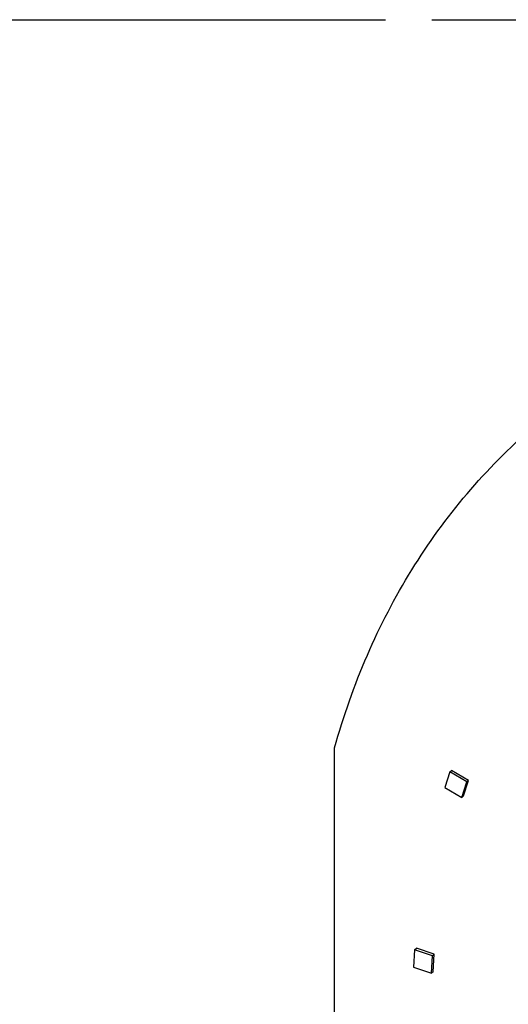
# Model space of a CAD drawing. Header units: millimetres. Extents: x 0 to 210, y 0 to 297.
# Tile 16 of 20: x 98 to 108, y 237 to 258. Entities that reach past the tile are written whole.
import ezdxf

# ---------------------------------------------------------------- set-up
doc = ezdxf.new("R2010")
doc.units = ezdxf.units.MM
doc.header["$LTSCALE"] = 19.36
doc.linetypes.add('PHANTOM', pattern=[0.8, 0.45, -0.05, 0.1, -0.05, 0.1, -0.05])
doc.layers.get('0').update_dxf_attribs({"linetype": 'CONTINUOUS'})
doc.layers.add('DEFAULT_3', color=7, linetype='PHANTOM')

msp = doc.modelspace()

# ---------------------------------------------------------------- linework, layer by layer
at = {"color": 7, "linetype": 'Continuous'}
for p, q in [((104.239826, 232.731107), (104.239826, 242.472655)), ((106.648395, 241.973406), (106.685681, 242.005697)), ((107.041242, 241.796607), (106.685681, 242.005697)), ((106.648395, 241.973406), (106.541947, 241.648574)), ((107.003956, 241.764316), (106.648395, 241.973406)), ((106.934794, 241.471775), (107.041242, 241.796607)), ((107.041242, 241.796607), (107.003956, 241.764316)), ((106.541947, 241.648574), (106.897508, 241.439484)), ((106.897508, 241.439484), (107.003956, 241.764316)), ((106.934794, 241.471775), (106.897508, 241.439484)), ((105.91261, 238.261102), (105.949896, 238.293392)), ((106.320421, 238.16485), (105.949896, 238.293392)), ((105.91261, 238.261102), (105.89103, 237.896807)), ((106.283136, 238.13256), (105.91261, 238.261102)), ((106.261555, 237.768264), (106.283136, 238.13256)), ((106.320421, 238.16485), (106.283136, 238.13256)), ((106.298841, 237.800555), (106.320421, 238.16485)), ((105.89103, 237.896807), (106.261555, 237.768264)), ((106.298841, 237.800555), (106.261555, 237.768264))]:
    msp.add_line(p, q, dxfattribs=at)
msp.add_open_spline([(104.239826, 242.472655), (104.424089, 243.133208), (104.874178, 244.415323), (105.803484, 246.204525), (106.96509, 247.807453), (107.886601, 248.73906), (108.377098, 249.163841)], degree=3, knots=[0, 0, 0, 0, 0.257987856, 0.509317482, 0.755896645, 1, 1, 1, 1], dxfattribs=at)
at = {"layer": 'DEFAULT_3', "color": 91, "linetype": 'PHANTOM', "true_color": 0x80ff80}
msp.add_line((50.128636, 257.68), (150.128636, 257.68), dxfattribs=at)

doc.saveas('drawing.dxf')
